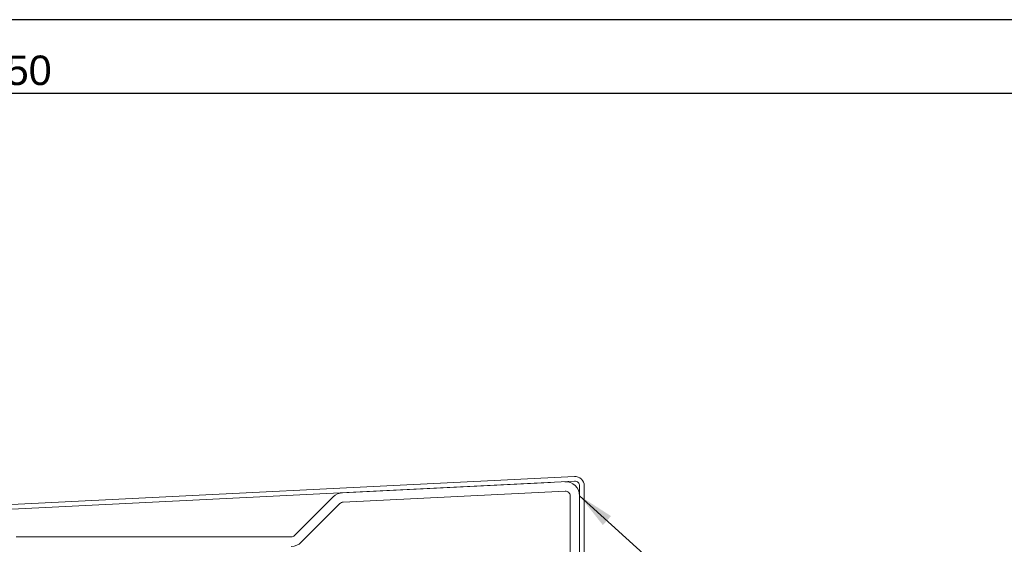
# Model space of a CAD drawing. Header units: millimetres. Extents: x -637441 to -130928, y -380379 to -53767.
# Tile 208 of 256: x -356684 to -353350, y -147521 to -145744. Entities that reach past the tile are written whole.
import ezdxf

# ---------------------------------------------------------------- set-up
doc = ezdxf.new("R2010")
doc.units = ezdxf.units.MM
doc.header["$LTSCALE"] = 10
for name, color, linetype, lineweight in [('CKFORMATY', 7, 'Continuous', 25), ('CKTEXTY_MALE', 7, 'Continuous', 25), ('MB-inne', 8, 'Continuous', 9)]:
    doc.layers.add(name, color=color, linetype=linetype, lineweight=lineweight)
doc.styles.add('ARIAL', font='ARIAL.TTF')
doc.styles.get("Standard").update_dxf_attribs({"font": 'simplex.shx', "width": 0.8})
doc.dimstyles.new('normální', dxfattribs={"dimscale": 50, "dimtxt": 2.5, "dimasz": 2.5, "dimexe": 1.768, "dimexo": 5, "dimtad": 1, "dimrnd": 1, "dimtxsty": 'Standard', "dimblk1": 'OBLIQUE', "dimblk2": 'OBLIQUE', "dimsah": 1, "dimcen": 2.5, "dimdle": 1.8, "dimadec": 0, "dimazin": 0, "dimtfac": 1, "dimtix": 1, "dimtmove": 2, "dimatfit": 3, "dimfxl": 1, "dimarcsym": 0})

# ---------------------------------------------------------------- blocks, each defined once
blk = doc.blocks.new('FORM_a3')
for p, q in [((42, 29.7), (0, 29.7)), ((41.5, 29.2), (0.5, 29.2))]:
    blk.add_line(p, q)
blk = doc.blocks.new('_OBLIQUE')
at = {"color": 0, "linetype": 'ByBlock'}
blk.add_line((-0.5, -0.5), (0.5, 0.5), dxfattribs=at)

msp = doc.modelspace()

# ---------------------------------------------------------------- linework, layer by layer
at = {"layer": 'MB-inne', "color": 7, "linetype": 'ByBlock'}
for p, q in [((-358285.236, -147465.354), (-354805.41, -147291.363)), ((-354804.611, -147307.343), (-358284.437, -147481.334)), ((-355590.283, -147346.626), (-354886.209, -147311.423)), ((-354787.812, -147323.323), (-354787.812, -148070.303)), ((-354771.812, -147323.323), (-354771.812, -148070.303)), ((-355752.814, -147491.612), (-355621.827, -147360.625)), ((-355588.685, -147378.586), (-354836.611, -147340.983)), ((-354819.812, -147356.963), (-354819.812, -147742.303)), ((-354787.812, -147356.963), (-354787.812, -147742.303)), ((-355730.187, -147514.24), (-355599.2, -147383.253)), ((-355824.246, -147496.299), (-355764.128, -147496.299))]:
    msp.add_line(p, q, dxfattribs=at)
msp.add_lwpolyline([(-356695.727, -147496.299), (-355764.128, -147496.299)], dxfattribs=at)
for centre, radius, start, end in [((-354803.812, -147323.323), 32, 0, 92.862405), ((-354835.812, -147356.963), 48, 0, 92.862405), ((-354803.812, -147323.323), 16, 0, 92.862405), ((-355587.886, -147394.566), 48, 92.862405, 135), ((-354835.812, -147356.963), 16, 0, 92.862405), ((-355587.886, -147394.566), 16, 92.862405, 135), ((-355764.128, -147480.299), 16, 270, 315), ((-355764.128, -147480.299), 48, 270, 315)]:
    msp.add_arc(centre, radius, start, end, dxfattribs=at)

# ---------------------------------------------------------------- block references
at = {"layer": 'CKFORMATY', "xscale": 500, "yscale": 500, "zscale": 500}
msp.add_blockref('FORM_a3', (-370166.389, -160593.794), dxfattribs=at)

# ---------------------------------------------------------------- texts
at = {"layer": 'DEFPOINTS', "style": 'ARIAL'}
msp.add_text('050', height=100, dxfattribs=at).set_placement((-356808.524, -145965.266))

# ---------------------------------------------------------------- leaders
at = {"layer": 'CKTEXTY_MALE'}
msp.add_leader([(-354787.812, -147356.963), (-354432.192, -147679.185), (-354287.222, -147684.551)], dimstyle='normální', override={"dimgap": 0.625, "dimtad": 0}, dxfattribs=at)

doc.saveas('drawing.dxf')
